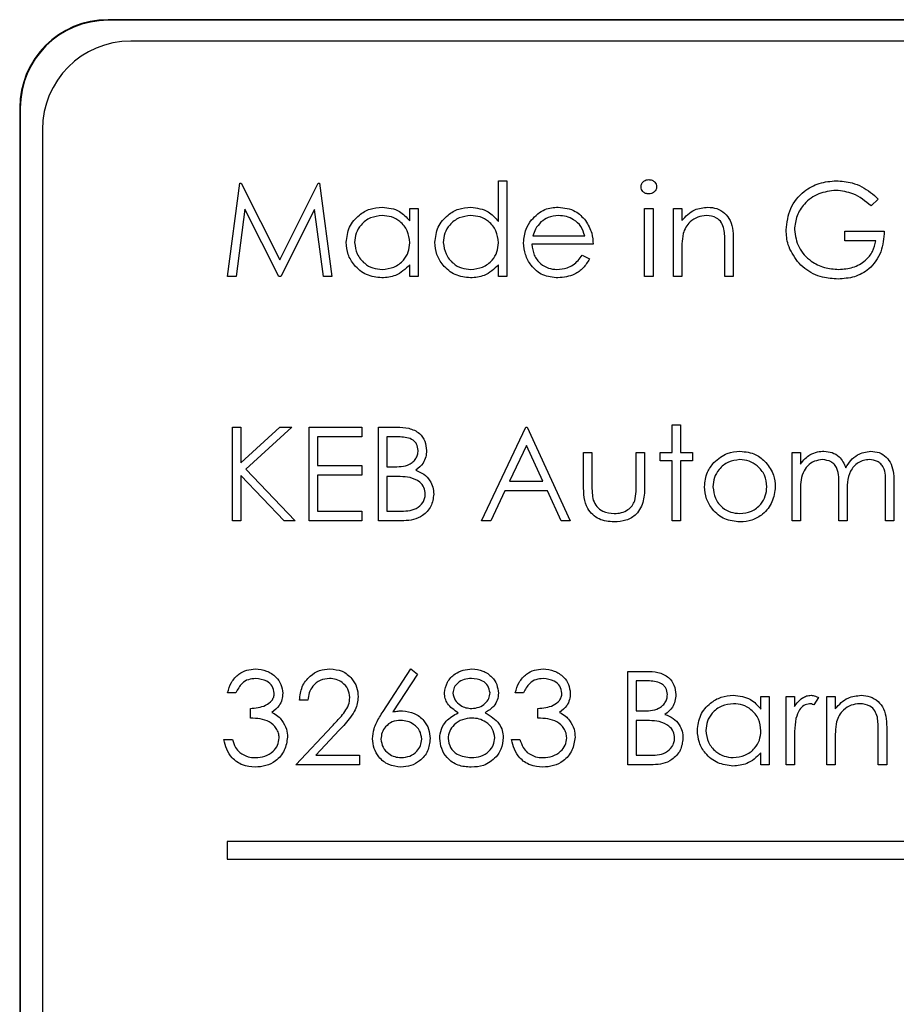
# Paper-space layout 'Blatt3' of a CAD drawing. Header units: millimetres. Extents: x 5 to 418, y 2 to 292.
# Tile 31 of 55: x 110.42 to 112.9, y 190.1 to 192.89. Entities that reach past the tile are written whole.
import ezdxf

# ---------------------------------------------------------------- set-up
doc = ezdxf.new("R2010")
doc.units = ezdxf.units.MM

psp = doc.layouts.new('Blatt3')

# ---------------------------------------------------------------- linework, layer by layer
at = {"color": 7, "linetype": 'Continuous', "lineweight": 25}
for p, q in [((123.2918, 192.8901), (110.6668, 192.8901)), ((123.2918, 192.8883), (110.6668, 192.8883)), ((123.231, 192.8293), (110.731, 192.8293)), ((110.4168, 192.6401), (110.4168, 182.5151)), ((110.4185, 192.6401), (110.4185, 182.5151)), ((110.481, 192.5793), (110.481, 182.5793)), ((111.0052, 192.1626), (111.0401, 192.4272)), ((111.0401, 192.4272), (111.0435, 192.4272)), ((111.0435, 192.4272), (111.1527, 192.2101)), ((111.1527, 192.2101), (111.2617, 192.4272)), ((111.2617, 192.4272), (111.2651, 192.4272)), ((111.2651, 192.4272), (111.3003, 192.1626)), ((111.7718, 192.3185), (111.7718, 192.434)), ((111.7718, 192.434), (111.7955, 192.434)), ((111.7955, 192.434), (111.7955, 192.1626)), ((112.8471, 192.382), (112.8267, 192.3627)), ((111.0544, 192.3534), (111.0291, 192.1626)), ((111.1502, 192.1626), (111.0544, 192.3534)), ((111.2511, 192.353), (111.1556, 192.1626)), ((111.2764, 192.1626), (111.2511, 192.353)), ((111.5208, 192.3202), (111.5208, 192.3559)), ((111.5208, 192.3559), (111.5445, 192.3559)), ((111.5445, 192.3559), (111.5445, 192.1626)), ((112.1856, 192.3559), (112.2094, 192.3559)), ((112.1856, 192.1626), (112.1856, 192.3559)), ((112.2094, 192.3559), (112.2094, 192.1626)), ((112.267, 192.3559), (112.2908, 192.3559)), ((112.267, 192.1626), (112.267, 192.3559)), ((112.2908, 192.3559), (112.2908, 192.3211)), ((112.7521, 192.2915), (112.864, 192.2915)), ((112.7521, 192.2643), (112.7521, 192.2915)), ((111.8693, 192.2779), (112.016, 192.2779)), ((112.4366, 192.2613), (112.4366, 192.1626)), ((112.8403, 192.2643), (112.7521, 192.2643)), ((112.0398, 192.2542), (111.8668, 192.2542)), ((112.2908, 192.2325), (112.2908, 192.1626)), ((112.4129, 192.1626), (112.4129, 192.2535)), ((112.0085, 192.2236), (112.0296, 192.2126)), ((111.5208, 192.1626), (111.5208, 192.196)), ((111.7718, 192.1626), (111.7718, 192.196)), ((111.0291, 192.1626), (111.0052, 192.1626)), ((111.1556, 192.1626), (111.1502, 192.1626)), ((111.3003, 192.1626), (111.2764, 192.1626)), ((111.5445, 192.1626), (111.5208, 192.1626)), ((111.7955, 192.1626), (111.7718, 192.1626)), ((112.2094, 192.1626), (112.1856, 192.1626)), ((112.2908, 192.1626), (112.267, 192.1626)), ((112.4366, 192.1626), (112.4129, 192.1626)), ((111.0187, 191.7362), (111.0425, 191.7362)), ((111.0187, 191.4716), (111.0187, 191.7362)), ((111.0425, 191.7362), (111.0425, 191.6354)), ((111.0425, 191.6354), (111.1528, 191.7362)), ((111.1867, 191.7362), (111.0566, 191.6175)), ((111.1528, 191.7362), (111.1867, 191.7362)), ((111.2358, 191.4716), (111.2358, 191.7362)), ((111.2358, 191.7362), (111.3851, 191.7362)), ((111.3851, 191.7362), (111.3851, 191.7091)), ((111.4326, 191.7362), (111.4842, 191.7362)), ((111.4326, 191.4716), (111.4326, 191.7362)), ((111.7243, 191.4716), (111.8498, 191.7362)), ((111.8498, 191.7362), (111.8532, 191.7362)), ((111.8532, 191.7362), (111.9753, 191.4716)), ((112.2636, 191.743), (112.2874, 191.743)), ((112.2636, 191.665), (112.2636, 191.743)), ((112.2874, 191.743), (112.2874, 191.665)), ((111.2596, 191.7091), (111.2596, 191.6277)), ((111.3851, 191.7091), (111.2596, 191.7091)), ((111.4563, 191.7091), (111.4563, 191.6243)), ((111.4885, 191.7091), (111.4563, 191.7091)), ((111.8512, 191.6846), (111.8033, 191.5836)), ((111.8979, 191.5836), (111.8512, 191.6846)), ((112.0126, 191.665), (112.0364, 191.665)), ((112.0126, 191.5726), (112.0126, 191.665)), ((112.0364, 191.665), (112.0364, 191.5753)), ((112.1619, 191.665), (112.1856, 191.665)), ((112.1619, 191.5753), (112.1619, 191.665)), ((112.1856, 191.665), (112.1856, 191.5708)), ((112.2297, 191.665), (112.2636, 191.665)), ((112.2297, 191.6412), (112.2297, 191.665)), ((112.2874, 191.665), (112.3213, 191.665)), ((112.3213, 191.665), (112.3213, 191.6412)), ((112.6029, 191.665), (112.6266, 191.665)), ((112.6029, 191.4716), (112.6029, 191.665)), ((112.6266, 191.665), (112.6266, 191.6314)), ((111.0566, 191.6175), (111.1968, 191.4716)), ((111.2596, 191.6277), (111.3851, 191.6277)), ((111.3851, 191.6277), (111.3851, 191.6005)), ((111.4563, 191.6243), (111.4723, 191.6243)), ((112.2636, 191.6412), (112.2297, 191.6412)), ((112.2636, 191.4716), (112.2636, 191.6412)), ((112.2874, 191.6412), (112.2874, 191.4716)), ((112.3213, 191.6412), (112.2874, 191.6412)), ((111.0425, 191.5993), (111.0425, 191.4716)), ((111.1652, 191.4716), (111.0425, 191.5993)), ((111.2596, 191.6005), (111.2596, 191.4988)), ((111.3851, 191.6005), (111.2596, 191.6005)), ((111.4563, 191.5971), (111.4563, 191.4988)), ((111.4721, 191.5971), (111.4563, 191.5971)), ((111.8033, 191.5836), (111.8979, 191.5836)), ((112.7351, 191.4716), (112.7351, 191.5699)), ((112.8674, 191.4716), (112.8674, 191.5765)), ((112.8912, 191.5763), (112.8912, 191.4716)), ((111.7904, 191.5564), (111.7502, 191.4716)), ((111.9104, 191.5564), (111.7904, 191.5564)), ((111.9495, 191.4716), (111.9104, 191.5564)), ((112.6266, 191.553), (112.6266, 191.4716)), ((112.7589, 191.5468), (112.7589, 191.4716)), ((111.2596, 191.4988), (111.3851, 191.4988)), ((111.3851, 191.4988), (111.3851, 191.4716)), ((111.4563, 191.4988), (111.4901, 191.4988)), ((111.0425, 191.4716), (111.0187, 191.4716)), ((111.1968, 191.4716), (111.1652, 191.4716)), ((111.3851, 191.4716), (111.2358, 191.4716)), ((111.5041, 191.4716), (111.4326, 191.4716)), ((111.7502, 191.4716), (111.7243, 191.4716)), ((111.9753, 191.4716), (111.9495, 191.4716)), ((112.2874, 191.4716), (112.2636, 191.4716)), ((112.6266, 191.4716), (112.6029, 191.4716)), ((112.7589, 191.4716), (112.7351, 191.4716)), ((112.8912, 191.4716), (112.8674, 191.4716)), ((111.4452, 190.9313), (111.5242, 191.052)), ((111.5425, 191.0376), (111.4725, 190.9307)), ((111.5242, 191.052), (111.5425, 191.0376)), ((112.1381, 191.0452), (112.1898, 191.0452)), ((112.1381, 190.7806), (112.1381, 191.0452)), ((112.1619, 191.0181), (112.1619, 190.9333)), ((112.1941, 191.0181), (112.1619, 191.0181)), ((111.0289, 190.9842), (111.0052, 190.9842)), ((111.843, 190.9842), (111.8193, 190.9842)), ((112.5147, 190.9382), (112.5147, 190.974)), ((112.5147, 190.974), (112.5384, 190.974)), ((112.5384, 190.974), (112.5384, 190.7806)), ((112.5859, 190.974), (112.6096, 190.974)), ((112.5859, 190.7806), (112.5859, 190.974)), ((112.6096, 190.974), (112.6096, 190.9455)), ((112.7012, 190.974), (112.725, 190.974)), ((112.7012, 190.7806), (112.7012, 190.974)), ((112.725, 190.974), (112.725, 190.9391)), ((111.2324, 190.9638), (111.2087, 190.9638)), ((112.6775, 190.9708), (112.6644, 190.9502)), ((111.0696, 190.9129), (111.0696, 190.9401)), ((111.8837, 190.9129), (111.8837, 190.9401)), ((112.1619, 190.9333), (112.1778, 190.9333)), ((111.1985, 190.7806), (111.3011, 190.8901)), ((112.1619, 190.9061), (112.1619, 190.8078)), ((112.1776, 190.9061), (112.1619, 190.9061)), ((111.3214, 190.8784), (111.2552, 190.8078)), ((112.8471, 190.7806), (112.8471, 190.8716)), ((112.8708, 190.8794), (112.8708, 190.7806)), ((110.995, 190.8519), (111.0187, 190.8519)), ((111.8091, 190.8519), (111.8328, 190.8519)), ((112.6096, 190.8456), (112.6096, 190.7806)), ((112.725, 190.8506), (112.725, 190.7806)), ((111.2552, 190.8078), (111.3783, 190.8078)), ((111.3783, 190.8078), (111.3783, 190.7806)), ((112.1619, 190.8078), (112.1957, 190.8078)), ((112.5147, 190.7806), (112.5147, 190.8141)), ((111.3783, 190.7806), (111.1985, 190.7806)), ((112.2097, 190.7806), (112.1381, 190.7806)), ((112.5384, 190.7806), (112.5147, 190.7806)), ((112.6096, 190.7806), (112.5859, 190.7806)), ((112.725, 190.7806), (112.7012, 190.7806)), ((112.8708, 190.7806), (112.8471, 190.7806)), ((111.0044, 190.5635), (111.0044, 190.5135)), ((116.5044, 190.5635), (111.0044, 190.5635)), ((111.0044, 190.5135), (116.5044, 190.5135))]:
    psp.add_line(p, q, dxfattribs=at)
at = {"color": 7, "linetype": 'Continuous', "lineweight": 18}
for p, q in [((110.6668, 192.8883), (110.6668, 192.8901)), ((110.4185, 192.6401), (110.4168, 192.6401))]:
    psp.add_line(p, q, dxfattribs=at)
at = {"color": 7, "linetype": 'Continuous', "lineweight": 25}
for centre, radius in [((110.6668, 192.6401), 0.25), ((110.6668, 192.6401), 0.2483), ((110.731, 192.5793), 0.25)]:
    psp.add_arc(centre, radius, 90, 180, dxfattribs=at)
for points, knots in [([(112.1754, 192.4169), (112.1759, 192.42), (112.1767, 192.4263), (112.183, 192.4328), (112.19, 192.4368), (112.1949, 192.4372), (112.1974, 192.4373)], [0, 0, 0, 0, 0.279289, 0.558897, 0.779452, 1, 1, 1, 1]), ([(112.1974, 192.4373), (112.2005, 192.437), (112.2068, 192.4364), (112.2141, 192.431), (112.2188, 192.4243), (112.2193, 192.4194), (112.2195, 192.4169)], [0, 0, 0, 0, 0.279869, 0.559866, 0.779911, 1, 1, 1, 1]), ([(112.5859, 192.295), (112.5885, 192.3157), (112.5937, 192.3572), (112.6318, 192.4037), (112.6792, 192.43), (112.7119, 192.4326), (112.7282, 192.434)], [0, 0, 0, 0, 0.27959, 0.559072, 0.779411, 1, 1, 1, 1]), ([(112.7282, 192.434), (112.7433, 192.4328), (112.7683, 192.431), (112.8006, 192.4177), (112.8255, 192.402), (112.8399, 192.3887), (112.8471, 192.382)], [0, 0, 0, 0, 0.339527, 0.559586, 0.779731, 1, 1, 1, 1]), ([(112.1974, 192.3966), (112.1943, 192.397), (112.1881, 192.3976), (112.1809, 192.4029), (112.1763, 192.4096), (112.1757, 192.4144), (112.1754, 192.4169)], [0, 0, 0, 0, 0.279784, 0.559698, 0.779921, 1, 1, 1, 1]), ([(112.2195, 192.4169), (112.2191, 192.4138), (112.2182, 192.4075), (112.2118, 192.4011), (112.2048, 192.3972), (112.1998, 192.3968), (112.1974, 192.3966)], [0, 0, 0, 0, 0.27916, 0.558862, 0.779356, 1, 1, 1, 1]), ([(112.7274, 192.4068), (112.7107, 192.4048), (112.6772, 192.4007), (112.6381, 192.3725), (112.6141, 192.3355), (112.6111, 192.3092), (112.6096, 192.296)], [0, 0, 0, 0, 0.279847, 0.559555, 0.779847, 1, 1, 1, 1]), ([(112.8267, 192.3627), (112.8104, 192.3762), (112.7812, 192.4002), (112.7438, 192.4048), (112.7274, 192.4068)], [0, 0, 0, 0, 0.55984, 1, 1, 1, 1]), ([(111.341, 192.2598), (111.3428, 192.2746), (111.3465, 192.3043), (111.3745, 192.3365), (111.4076, 192.3563), (111.4309, 192.3583), (111.4425, 192.3593)], [0, 0, 0, 0, 0.279413, 0.559191, 0.779548, 1, 1, 1, 1]), ([(111.4425, 192.3593), (111.46, 192.3574), (111.4912, 192.3538), (111.5117, 192.3305), (111.5208, 192.3202)], [0, 0, 0, 0, 0.559062, 1, 1, 1, 1]), ([(111.592, 192.2598), (111.5938, 192.2746), (111.5975, 192.3043), (111.6255, 192.3365), (111.6586, 192.3563), (111.6819, 192.3583), (111.6936, 192.3593)], [0, 0, 0, 0, 0.279413, 0.559191, 0.779548, 1, 1, 1, 1]), ([(111.6936, 192.3593), (111.711, 192.3569), (111.7423, 192.3527), (111.7628, 192.329), (111.7718, 192.3185)], [0, 0, 0, 0, 0.5584261, 1, 1, 1, 1]), ([(111.8653, 192.3233), (111.8772, 192.335), (111.8984, 192.3559), (111.9279, 192.3583), (111.9409, 192.3593)], [0, 0, 0, 0, 0.558577, 1, 1, 1, 1]), ([(111.9409, 192.3593), (111.9581, 192.3573), (111.9888, 192.3538), (112.0096, 192.3312), (112.0187, 192.3213)], [0, 0, 0, 0, 0.558919, 1, 1, 1, 1]), ([(112.2908, 192.3211), (112.3021, 192.3332), (112.3222, 192.355), (112.3515, 192.358), (112.3643, 192.3593)], [0, 0, 0, 0, 0.559141, 1, 1, 1, 1]), ([(112.3643, 192.3593), (112.373, 192.3586), (112.3904, 192.3571), (112.4131, 192.3431), (112.4362, 192.3122), (112.4365, 192.2823), (112.4366, 192.2613)], [0, 0, 0, 0, 0.187021, 0.37389, 0.56061, 1, 1, 1, 1]), ([(111.4429, 192.3356), (111.4315, 192.3343), (111.4089, 192.3316), (111.3831, 192.3115), (111.3676, 192.2862), (111.3657, 192.2684), (111.3647, 192.2595)], [0, 0, 0, 0, 0.279767, 0.559291, 0.779719, 1, 1, 1, 1]), ([(111.5208, 192.2588), (111.5195, 192.2703), (111.517, 192.2932), (111.4956, 192.3185), (111.4698, 192.3334), (111.4519, 192.3349), (111.4429, 192.3356)], [0, 0, 0, 0, 0.27966, 0.55921, 0.779487, 1, 1, 1, 1]), ([(111.6939, 192.3356), (111.6825, 192.3343), (111.6599, 192.3316), (111.6341, 192.3115), (111.6186, 192.2862), (111.6167, 192.2684), (111.6158, 192.2595)], [0, 0, 0, 0, 0.2797672, 0.5592905, 0.7797189, 1, 1, 1, 1]), ([(111.7718, 192.2588), (111.7705, 192.2703), (111.768, 192.2932), (111.7466, 192.3185), (111.7209, 192.3334), (111.7029, 192.3349), (111.6939, 192.3356)], [0, 0, 0, 0, 0.2796602, 0.5592103, 0.7794872, 1, 1, 1, 1]), ([(111.843, 192.2587), (111.8442, 192.2719), (111.8463, 192.2953), (111.8595, 192.3147), (111.8653, 192.3233)], [0, 0, 0, 0, 0.559427, 1, 1, 1, 1]), ([(111.8923, 192.3175), (111.8865, 192.3109), (111.8762, 192.2992), (111.8714, 192.2844), (111.8693, 192.2779)], [0, 0, 0, 0, 0.5587953, 1, 1, 1, 1]), ([(111.9421, 192.3356), (111.9318, 192.3347), (111.9135, 192.3331), (111.8988, 192.3222), (111.8923, 192.3175)], [0, 0, 0, 0, 0.559458, 1, 1, 1, 1]), ([(112.016, 192.2779), (112.0131, 192.2871), (112.0073, 192.3054), (111.987, 192.3238), (111.9645, 192.3338), (111.9496, 192.335), (111.9421, 192.3356)], [0, 0, 0, 0, 0.280138, 0.559194, 0.779598, 1, 1, 1, 1]), ([(112.0187, 192.3213), (112.0256, 192.3096), (112.0379, 192.2888), (112.0392, 192.2648), (112.0398, 192.2542)], [0, 0, 0, 0, 0.558897, 1, 1, 1, 1]), ([(112.3602, 192.3356), (112.3518, 192.3347), (112.3351, 192.333), (112.3154, 192.3194), (112.3011, 192.303), (112.2967, 192.2906), (112.2944, 192.2844)], [0, 0, 0, 0, 0.279553, 0.559373, 0.779703, 1, 1, 1, 1]), ([(112.4101, 192.2975), (112.4082, 192.3037), (112.4044, 192.316), (112.3872, 192.3329), (112.3704, 192.3346), (112.3602, 192.3356)], [0, 0, 0, 0, 0.281192, 0.561331, 1, 1, 1, 1]), ([(112.2944, 192.2844), (112.2931, 192.2747), (112.2907, 192.2575), (112.2908, 192.2401), (112.2908, 192.2325)], [0, 0, 0, 0, 0.559658, 1, 1, 1, 1]), ([(112.4129, 192.2535), (112.4129, 192.2618), (112.413, 192.2765), (112.411, 192.2911), (112.4101, 192.2975)], [0, 0, 0, 0, 0.560255, 1, 1, 1, 1]), ([(112.6183, 192.2058), (112.6079, 192.221), (112.5892, 192.248), (112.5869, 192.2806), (112.5859, 192.295)], [0, 0, 0, 0, 0.559317, 1, 1, 1, 1]), ([(112.6096, 192.296), (112.6123, 192.2786), (112.6178, 192.2435), (112.6529, 192.2066), (112.6937, 192.1862), (112.7212, 192.184), (112.735, 192.1829)], [0, 0, 0, 0, 0.279061, 0.558584, 0.779236, 1, 1, 1, 1]), ([(112.864, 192.2915), (112.8624, 192.2715), (112.8592, 192.2316), (112.8257, 192.1845), (112.78, 192.159), (112.7486, 192.1569), (112.733, 192.1558)], [0, 0, 0, 0, 0.280351, 0.559367, 0.779371, 1, 1, 1, 1]), ([(111.4418, 192.1592), (111.4269, 192.1609), (111.3972, 192.1644), (111.3643, 192.1918), (111.344, 192.2247), (111.342, 192.2481), (111.341, 192.2598)], [0, 0, 0, 0, 0.279573, 0.559333, 0.779589, 1, 1, 1, 1]), ([(111.3647, 192.2595), (111.3663, 192.2482), (111.3695, 192.2256), (111.3904, 192.2004), (111.4159, 192.1855), (111.4338, 192.1838), (111.4427, 192.1829)], [0, 0, 0, 0, 0.279429, 0.559146, 0.77957, 1, 1, 1, 1]), ([(111.4427, 192.1829), (111.454, 192.1843), (111.4766, 192.187), (111.5031, 192.2064), (111.5184, 192.232), (111.52, 192.2499), (111.5208, 192.2588)], [0, 0, 0, 0, 0.279822, 0.559387, 0.779603, 1, 1, 1, 1]), ([(111.6928, 192.1592), (111.678, 192.1609), (111.6482, 192.1644), (111.6153, 192.1918), (111.595, 192.2247), (111.593, 192.2481), (111.592, 192.2598)], [0, 0, 0, 0, 0.279573, 0.559333, 0.779589, 1, 1, 1, 1]), ([(111.6158, 192.2595), (111.6174, 192.2482), (111.6206, 192.2256), (111.6414, 192.2004), (111.667, 192.1855), (111.6848, 192.1838), (111.6937, 192.1829)], [0, 0, 0, 0, 0.279429, 0.559146, 0.77957, 1, 1, 1, 1]), ([(111.6937, 192.1829), (111.705, 192.1843), (111.7277, 192.187), (111.7541, 192.2064), (111.7695, 192.232), (111.771, 192.2499), (111.7718, 192.2588)], [0, 0, 0, 0, 0.279822, 0.559387, 0.779603, 1, 1, 1, 1]), ([(111.9403, 192.1592), (111.9256, 192.1605), (111.8962, 192.1632), (111.8646, 192.1914), (111.8462, 192.2244), (111.8441, 192.2473), (111.843, 192.2587)], [0, 0, 0, 0, 0.2798853, 0.5588589, 0.779462, 1, 1, 1, 1]), ([(112.735, 192.1829), (112.7487, 192.184), (112.776, 192.1861), (112.8095, 192.2057), (112.8327, 192.2329), (112.8378, 192.2539), (112.8403, 192.2643)], [0, 0, 0, 0, 0.2802537, 0.5599124, 0.7799408, 1, 1, 1, 1]), ([(111.8668, 192.2542), (111.868, 192.2437), (111.8704, 192.2228), (111.8891, 192.1991), (111.9126, 192.185), (111.9291, 192.1836), (111.9373, 192.1829)], [0, 0, 0, 0, 0.2799631, 0.5593589, 0.7795256, 1, 1, 1, 1]), ([(111.9373, 192.1829), (111.9471, 192.1839), (111.9631, 192.1854), (111.9836, 192.1952), (111.9977, 192.2081), (112.0049, 192.2184), (112.0085, 192.2236)], [0, 0, 0, 0, 0.339465, 0.559626, 0.779498, 1, 1, 1, 1]), ([(112.0296, 192.2126), (112.0242, 192.2038), (112.0134, 192.1863), (111.983, 192.1639), (111.9565, 192.161), (111.9403, 192.1592)], [0, 0, 0, 0, 0.280919, 0.561407, 1, 1, 1, 1]), ([(112.733, 192.1558), (112.7183, 192.1567), (112.694, 192.1581), (112.6623, 192.17), (112.6379, 192.185), (112.6248, 192.1989), (112.6183, 192.2058)], [0, 0, 0, 0, 0.339789, 0.559872, 0.779908, 1, 1, 1, 1]), ([(111.5208, 192.196), (111.5082, 192.1841), (111.4858, 192.1628), (111.4553, 192.1603), (111.4418, 192.1592)], [0, 0, 0, 0, 0.558763, 1, 1, 1, 1]), ([(111.7718, 192.196), (111.7593, 192.1841), (111.7368, 192.1628), (111.7063, 192.1603), (111.6928, 192.1592)], [0, 0, 0, 0, 0.558763, 1, 1, 1, 1]), ([(111.4842, 191.7362), (111.4955, 191.736), (111.5181, 191.7355), (111.5479, 191.722), (111.5653, 191.6973), (111.5673, 191.6795), (111.5683, 191.6706)], [0, 0, 0, 0, 0.281317, 0.559922, 0.779935, 1, 1, 1, 1]), ([(111.5445, 191.6702), (111.5437, 191.6767), (111.5426, 191.6865), (111.5342, 191.6966), (111.5184, 191.7079), (111.5018, 191.7085), (111.4885, 191.7091)], [0, 0, 0, 0, 0.249284, 0.374925, 0.500645, 1, 1, 1, 1]), ([(111.4723, 191.6243), (111.4889, 191.6243), (111.5097, 191.6244), (111.5302, 191.6378), (111.5381, 191.647), (111.5435, 191.658), (111.5442, 191.6661), (111.5445, 191.6702)], [0, 0, 0, 0, 0.498607, 0.624009, 0.749401, 0.874736, 1, 1, 1, 1]), ([(111.5683, 191.6706), (111.5678, 191.6644), (111.5669, 191.6519), (111.5582, 191.6307), (111.5454, 191.6205), (111.5377, 191.6143)], [0, 0, 0, 0, 0.280867, 0.561527, 1, 1, 1, 1]), ([(112.4553, 191.6446), (112.444, 191.6432), (112.4214, 191.6405), (112.3966, 191.6194), (112.3813, 191.5943), (112.3797, 191.5765), (112.379, 191.5676)], [0, 0, 0, 0, 0.279484, 0.559256, 0.779547, 1, 1, 1, 1]), ([(112.3817, 191.6363), (112.3937, 191.6467), (112.4151, 191.6652), (112.4431, 191.6674), (112.4554, 191.6684)], [0, 0, 0, 0, 0.55888, 1, 1, 1, 1]), ([(112.5316, 191.5676), (112.5303, 191.5789), (112.5277, 191.6015), (112.5068, 191.6264), (112.4819, 191.6422), (112.4642, 191.6438), (112.4553, 191.6446)], [0, 0, 0, 0, 0.279586, 0.559398, 0.779653, 1, 1, 1, 1]), ([(112.4554, 191.6684), (112.4711, 191.6667), (112.4992, 191.6638), (112.5198, 191.6448), (112.5289, 191.6365)], [0, 0, 0, 0, 0.559182, 1, 1, 1, 1]), ([(112.6266, 191.6314), (112.6309, 191.6372), (112.6385, 191.6475), (112.6489, 191.6552), (112.6534, 191.6585)], [0, 0, 0, 0, 0.560148, 1, 1, 1, 1]), ([(112.6891, 191.6446), (112.6813, 191.6436), (112.6657, 191.6417), (112.6461, 191.6276), (112.627, 191.5987), (112.6268, 191.5718), (112.6266, 191.553)], [0, 0, 0, 0, 0.186544, 0.37335, 0.56013, 1, 1, 1, 1]), ([(112.6534, 191.6585), (112.6606, 191.6617), (112.6733, 191.6673), (112.6872, 191.668), (112.6933, 191.6684)], [0, 0, 0, 0, 0.559743, 1, 1, 1, 1]), ([(112.7351, 191.5699), (112.7359, 191.5873), (112.7368, 191.609), (112.7235, 191.6308), (112.7103, 191.6418), (112.6976, 191.6435), (112.6891, 191.6446)], [0, 0, 0, 0, 0.500537, 0.625897, 0.751368, 1, 1, 1, 1]), ([(112.6933, 191.6684), (112.701, 191.6676), (112.7164, 191.666), (112.7417, 191.6518), (112.7498, 191.6331), (112.7548, 191.6217)], [0, 0, 0, 0, 0.280809, 0.561507, 1, 1, 1, 1]), ([(112.7548, 191.6217), (112.7592, 191.6287), (112.768, 191.6429), (112.7912, 191.6628), (112.8127, 191.6662), (112.8257, 191.6684)], [0, 0, 0, 0, 0.281263, 0.562094, 1, 1, 1, 1]), ([(112.8216, 191.6446), (112.8161, 191.6442), (112.8051, 191.6433), (112.79, 191.6361), (112.7772, 191.6256), (112.7585, 191.5979), (112.7587, 191.5695), (112.7589, 191.5468)], [0, 0, 0, 0, 0.125317, 0.250662, 0.376086, 0.501515, 1, 1, 1, 1]), ([(112.8674, 191.5765), (112.868, 191.5929), (112.8687, 191.6135), (112.8544, 191.6329), (112.8415, 191.6424), (112.8295, 191.6437), (112.8216, 191.6446)], [0, 0, 0, 0, 0.499445, 0.624933, 0.750561, 1, 1, 1, 1]), ([(112.8257, 191.6684), (112.8337, 191.6676), (112.8498, 191.6662), (112.8707, 191.6527), (112.8906, 191.6232), (112.8909, 191.5957), (112.8912, 191.5763)], [0, 0, 0, 0, 0.186885, 0.373579, 0.560268, 1, 1, 1, 1]), ([(111.5377, 191.6143), (111.5456, 191.6111), (111.5614, 191.6047), (111.5781, 191.587), (111.5872, 191.5668), (111.5881, 191.5534), (111.5886, 191.5467)], [0, 0, 0, 0, 0.280382, 0.559606, 0.779765, 1, 1, 1, 1]), ([(112.3552, 191.5678), (112.3566, 191.582), (112.3591, 191.6075), (112.3748, 191.6275), (112.3817, 191.6363)], [0, 0, 0, 0, 0.559285, 1, 1, 1, 1]), ([(112.5289, 191.6365), (112.5374, 191.625), (112.5527, 191.6044), (112.5545, 191.579), (112.5554, 191.5678)], [0, 0, 0, 0, 0.559216, 1, 1, 1, 1]), ([(111.5216, 191.594), (111.5124, 191.5951), (111.4959, 191.5972), (111.4794, 191.5971), (111.4721, 191.5971)], [0, 0, 0, 0, 0.559734, 1, 1, 1, 1]), ([(111.5649, 191.5467), (111.5641, 191.5532), (111.5625, 191.5662), (111.5472, 191.5851), (111.5313, 191.5906), (111.5216, 191.594)], [0, 0, 0, 0, 0.279944, 0.560429, 1, 1, 1, 1]), ([(112.0993, 191.4682), (112.0846, 191.4694), (112.0552, 191.4717), (112.0141, 191.5104), (112.0132, 191.549), (112.0126, 191.5726)], [0, 0, 0, 0, 0.28097, 0.559785, 1, 1, 1, 1]), ([(112.0364, 191.5753), (112.0363, 191.5668), (112.0363, 191.5516), (112.039, 191.5366), (112.0401, 191.5301)], [0, 0, 0, 0, 0.560377, 1, 1, 1, 1]), ([(112.1856, 191.5708), (112.1854, 191.5564), (112.185, 191.5277), (112.1664, 191.4899), (112.1333, 191.4704), (112.1106, 191.4689), (112.0993, 191.4682)], [0, 0, 0, 0, 0.281501, 0.559646, 0.779298, 1, 1, 1, 1]), ([(112.158, 191.5282), (112.1594, 191.5369), (112.162, 191.5525), (112.1619, 191.5683), (112.1619, 191.5753)], [0, 0, 0, 0, 0.559371, 1, 1, 1, 1]), ([(112.4554, 191.4682), (112.4406, 191.4697), (112.411, 191.4727), (112.3784, 191.5002), (112.3584, 191.533), (112.3563, 191.5562), (112.3552, 191.5678)], [0, 0, 0, 0, 0.279776, 0.559179, 0.779592, 1, 1, 1, 1]), ([(112.379, 191.5676), (112.3804, 191.5564), (112.3832, 191.5341), (112.4034, 191.5087), (112.4289, 191.4943), (112.4465, 191.4928), (112.4553, 191.492)], [0, 0, 0, 0, 0.279618, 0.559167, 0.779512, 1, 1, 1, 1]), ([(112.4553, 191.492), (112.4665, 191.4932), (112.4889, 191.4958), (112.5143, 191.516), (112.529, 191.5412), (112.5308, 191.5588), (112.5316, 191.5676)], [0, 0, 0, 0, 0.279745, 0.559113, 0.779606, 1, 1, 1, 1]), ([(112.5554, 191.5678), (112.5535, 191.5531), (112.5499, 191.5236), (112.5233, 191.4906), (112.4902, 191.4709), (112.467, 191.4691), (112.4554, 191.4682)], [0, 0, 0, 0, 0.279521, 0.559381, 0.779507, 1, 1, 1, 1]), ([(111.4901, 191.4988), (111.5074, 191.4988), (111.5334, 191.4988), (111.5562, 191.5191), (111.5638, 191.5342), (111.5645, 191.5425), (111.5649, 191.5467)], [0, 0, 0, 0, 0.49936, 0.748736, 0.874399, 1, 1, 1, 1]), ([(111.5886, 191.5467), (111.587, 191.5349), (111.5839, 191.5111), (111.5601, 191.486), (111.5321, 191.4732), (111.5135, 191.4721), (111.5041, 191.4716)], [0, 0, 0, 0, 0.279141, 0.558654, 0.779059, 1, 1, 1, 1]), ([(112.0401, 191.5301), (112.0431, 191.5236), (112.0489, 191.5106), (112.0702, 191.4952), (112.0884, 191.4932), (112.0995, 191.492)], [0, 0, 0, 0, 0.280117, 0.560544, 1, 1, 1, 1]), ([(112.0995, 191.492), (112.1064, 191.4924), (112.1201, 191.4932), (112.1377, 191.5015), (112.1511, 191.5134), (112.1557, 191.5233), (112.158, 191.5282)], [0, 0, 0, 0, 0.28027, 0.560007, 0.780074, 1, 1, 1, 1]), ([(111.0052, 190.9842), (111.0082, 190.9943), (111.0143, 191.0147), (111.0345, 191.0372), (111.059, 191.0501), (111.0756, 191.0514), (111.0839, 191.052)], [0, 0, 0, 0, 0.2802877, 0.5596797, 0.7797465, 1, 1, 1, 1]), ([(111.0839, 191.052), (111.0946, 191.0509), (111.1161, 191.0486), (111.1417, 191.0316), (111.158, 191.0085), (111.1601, 190.9917), (111.1612, 190.9833)], [0, 0, 0, 0, 0.280085, 0.559868, 0.780099, 1, 1, 1, 1]), ([(111.2087, 190.9638), (111.2102, 190.9767), (111.2133, 191.0024), (111.2359, 191.0318), (111.2646, 191.0494), (111.2849, 191.0511), (111.295, 191.052)], [0, 0, 0, 0, 0.280029, 0.559515, 0.779668, 1, 1, 1, 1]), ([(111.295, 191.052), (111.3068, 191.0509), (111.3304, 191.0487), (111.3566, 191.0272), (111.3724, 191.001), (111.3741, 190.9826), (111.3749, 190.9734)], [0, 0, 0, 0, 0.27989, 0.559224, 0.779582, 1, 1, 1, 1]), ([(111.6191, 190.9841), (111.621, 190.9947), (111.6248, 191.0159), (111.6466, 191.0379), (111.6715, 191.05), (111.6883, 191.0513), (111.6967, 191.052)], [0, 0, 0, 0, 0.278806, 0.558457, 0.77916, 1, 1, 1, 1]), ([(111.6967, 191.052), (111.7072, 191.0509), (111.7283, 191.0485), (111.7531, 191.0311), (111.7687, 191.0082), (111.7708, 190.9916), (111.7718, 190.9834)], [0, 0, 0, 0, 0.279929, 0.559623, 0.779946, 1, 1, 1, 1]), ([(111.8193, 190.9842), (111.8223, 190.9943), (111.8284, 191.0147), (111.8486, 191.0372), (111.8731, 191.0501), (111.8897, 191.0514), (111.898, 191.052)], [0, 0, 0, 0, 0.280288, 0.55968, 0.779747, 1, 1, 1, 1]), ([(111.898, 191.052), (111.9088, 191.0509), (111.9302, 191.0486), (111.9558, 191.0316), (111.9721, 191.0085), (111.9742, 190.9917), (111.9753, 190.9833)], [0, 0, 0, 0, 0.280085, 0.5598683, 0.7800992, 1, 1, 1, 1]), ([(112.1898, 191.0452), (112.2011, 191.045), (112.2236, 191.0445), (112.2535, 191.031), (112.2708, 191.0063), (112.2728, 190.9885), (112.2738, 190.9797)], [0, 0, 0, 0, 0.281317, 0.559922, 0.779935, 1, 1, 1, 1]), ([(111.0843, 191.0249), (111.0774, 191.0243), (111.0636, 191.0232), (111.0418, 191.01), (111.0338, 190.994), (111.0289, 190.9842)], [0, 0, 0, 0, 0.280636, 0.560364, 1, 1, 1, 1]), ([(111.1375, 190.9834), (111.1361, 190.9903), (111.1334, 191.0042), (111.1132, 191.0213), (111.0952, 191.0235), (111.0843, 191.0249)], [0, 0, 0, 0, 0.278859, 0.560074, 1, 1, 1, 1]), ([(111.2938, 191.0249), (111.2847, 191.0239), (111.2667, 191.0221), (111.2463, 191.0056), (111.2353, 190.9849), (111.2334, 190.9708), (111.2324, 190.9638)], [0, 0, 0, 0, 0.279699, 0.558847, 0.779176, 1, 1, 1, 1]), ([(111.3512, 190.9712), (111.3501, 190.9794), (111.3478, 190.9958), (111.3317, 191.0131), (111.3131, 191.0234), (111.3002, 191.0244), (111.2938, 191.0249)], [0, 0, 0, 0, 0.2791258, 0.5589784, 0.77935, 1, 1, 1, 1]), ([(111.6954, 191.0249), (111.6884, 191.0244), (111.6745, 191.0235), (111.6575, 191.0137), (111.6451, 191.0001), (111.6436, 190.9892), (111.6429, 190.9837)], [0, 0, 0, 0, 0.280651, 0.560566, 0.78062, 1, 1, 1, 1]), ([(111.748, 190.9843), (111.7466, 190.9911), (111.7438, 191.0047), (111.7243, 191.0223), (111.7063, 191.0239), (111.6954, 191.0249)], [0, 0, 0, 0, 0.278971, 0.559919, 1, 1, 1, 1]), ([(111.8984, 191.0249), (111.8915, 191.0243), (111.8777, 191.0232), (111.8559, 191.01), (111.8479, 190.994), (111.843, 190.9842)], [0, 0, 0, 0, 0.280636, 0.560364, 1, 1, 1, 1]), ([(111.9516, 190.9834), (111.9502, 190.9903), (111.9475, 191.0042), (111.9273, 191.0213), (111.9093, 191.0235), (111.8984, 191.0249)], [0, 0, 0, 0, 0.278859, 0.560074, 1, 1, 1, 1]), ([(112.2501, 190.9792), (112.2493, 190.9857), (112.2481, 190.9955), (112.2398, 191.0056), (112.224, 191.0169), (112.2074, 191.0176), (112.1941, 191.0181)], [0, 0, 0, 0, 0.249284, 0.374925, 0.500645, 1, 1, 1, 1]), ([(111.0696, 190.9401), (111.0846, 190.9415), (111.107, 190.9435), (111.1289, 190.959), (111.1364, 190.9722), (111.1371, 190.9797), (111.1375, 190.9834)], [0, 0, 0, 0, 0.499418, 0.749016, 0.874544, 1, 1, 1, 1]), ([(111.1612, 190.9833), (111.1608, 190.9772), (111.1599, 190.9649), (111.1504, 190.9446), (111.1379, 190.9348), (111.1303, 190.9288)], [0, 0, 0, 0, 0.280508, 0.560792, 1, 1, 1, 1]), ([(111.3749, 190.9734), (111.3733, 190.9606), (111.3707, 190.9396), (111.3537, 190.9155), (111.3382, 190.8965), (111.327, 190.8844), (111.3214, 190.8784)], [0, 0, 0, 0, 0.33837, 0.558748, 0.779361, 1, 1, 1, 1]), ([(111.6578, 190.928), (111.6464, 190.9356), (111.6306, 190.9461), (111.6205, 190.9684), (111.6196, 190.9789), (111.6191, 190.9841)], [0, 0, 0, 0, 0.557752, 0.778932, 1, 1, 1, 1]), ([(111.6429, 190.9837), (111.6444, 190.9767), (111.6473, 190.9626), (111.6631, 190.9493), (111.6795, 190.9413), (111.6907, 190.9405), (111.6963, 190.9401)], [0, 0, 0, 0, 0.277721, 0.558224, 0.779072, 1, 1, 1, 1]), ([(111.6963, 190.9401), (111.7033, 190.9408), (111.7174, 190.9423), (111.7343, 190.953), (111.7455, 190.9678), (111.7472, 190.9788), (111.748, 190.9843)], [0, 0, 0, 0, 0.280237, 0.560145, 0.780435, 1, 1, 1, 1]), ([(111.7718, 190.9834), (111.7712, 190.9768), (111.77, 190.9636), (111.7575, 190.9427), (111.743, 190.9336), (111.7342, 190.928)], [0, 0, 0, 0, 0.280159, 0.560243, 1, 1, 1, 1]), ([(111.8837, 190.9401), (111.8987, 190.9415), (111.9211, 190.9435), (111.943, 190.959), (111.9505, 190.9722), (111.9512, 190.9797), (111.9516, 190.9834)], [0, 0, 0, 0, 0.499418, 0.749016, 0.874544, 1, 1, 1, 1]), ([(111.9753, 190.9833), (111.9749, 190.9772), (111.974, 190.9649), (111.9645, 190.9446), (111.952, 190.9348), (111.9444, 190.9288)], [0, 0, 0, 0, 0.280508, 0.560792, 1, 1, 1, 1]), ([(112.1778, 190.9333), (112.1944, 190.9333), (112.2152, 190.9334), (112.2357, 190.9468), (112.2437, 190.956), (112.2491, 190.9671), (112.2498, 190.9751), (112.2501, 190.9792)], [0, 0, 0, 0, 0.4986071, 0.6240085, 0.7494012, 0.8747358, 1, 1, 1, 1]), ([(112.2738, 190.9797), (112.2734, 190.9734), (112.2725, 190.9609), (112.2637, 190.9397), (112.251, 190.9296), (112.2432, 190.9234)], [0, 0, 0, 0, 0.280867, 0.561527, 1, 1, 1, 1]), ([(112.3349, 190.8778), (112.3367, 190.8927), (112.3404, 190.9223), (112.3684, 190.9546), (112.4015, 190.9744), (112.4248, 190.9764), (112.4364, 190.9774)], [0, 0, 0, 0, 0.279413, 0.559191, 0.779548, 1, 1, 1, 1]), ([(112.4364, 190.9774), (112.4539, 190.9754), (112.4851, 190.9719), (112.5056, 190.9485), (112.5147, 190.9382)], [0, 0, 0, 0, 0.559062, 1, 1, 1, 1]), ([(112.6096, 190.9455), (112.6163, 190.9546), (112.6255, 190.9673), (112.6437, 190.9762), (112.6524, 190.977), (112.6568, 190.9774)], [0, 0, 0, 0, 0.558788, 0.779481, 1, 1, 1, 1]), ([(112.6568, 190.9774), (112.6609, 190.9769), (112.6683, 190.976), (112.6747, 190.9724), (112.6775, 190.9708)], [0, 0, 0, 0, 0.5592431, 1, 1, 1, 1]), ([(112.725, 190.9391), (112.7363, 190.9513), (112.7564, 190.973), (112.7857, 190.976), (112.7985, 190.9774)], [0, 0, 0, 0, 0.559141, 1, 1, 1, 1]), ([(112.7985, 190.9774), (112.8072, 190.9766), (112.8245, 190.9751), (112.8473, 190.9612), (112.8704, 190.9303), (112.8706, 190.9004), (112.8708, 190.8794)], [0, 0, 0, 0, 0.187021, 0.37389, 0.56061, 1, 1, 1, 1]), ([(111.3011, 190.8901), (111.3088, 190.8982), (111.3213, 190.9115), (111.3375, 190.9309), (111.349, 190.9496), (111.3505, 190.964), (111.3512, 190.9712)], [0, 0, 0, 0, 0.340542, 0.56085, 0.780599, 1, 1, 1, 1]), ([(112.4367, 190.9536), (112.4254, 190.9523), (112.4027, 190.9497), (112.377, 190.9295), (112.3615, 190.9043), (112.3596, 190.8865), (112.3586, 190.8776)], [0, 0, 0, 0, 0.2797672, 0.5592905, 0.7797189, 1, 1, 1, 1]), ([(112.5147, 190.8769), (112.5134, 190.8884), (112.5109, 190.9113), (112.4895, 190.9365), (112.4637, 190.9515), (112.4457, 190.9529), (112.4367, 190.9536)], [0, 0, 0, 0, 0.2796602, 0.5592103, 0.7794872, 1, 1, 1, 1]), ([(112.6523, 190.9536), (112.6467, 190.9524), (112.6355, 190.95), (112.6211, 190.9344), (112.6166, 190.9205), (112.6139, 190.912)], [0, 0, 0, 0, 0.278336, 0.558768, 1, 1, 1, 1]), ([(112.6644, 190.9502), (112.6623, 190.9512), (112.6584, 190.953), (112.6542, 190.9534), (112.6523, 190.9536)], [0, 0, 0, 0, 0.560396, 1, 1, 1, 1]), ([(112.7944, 190.9536), (112.786, 190.9528), (112.7692, 190.951), (112.7496, 190.9374), (112.7353, 190.9211), (112.7308, 190.9087), (112.7286, 190.9024)], [0, 0, 0, 0, 0.279553, 0.559373, 0.779703, 1, 1, 1, 1]), ([(112.8443, 190.9156), (112.8424, 190.9217), (112.8386, 190.934), (112.8214, 190.9509), (112.8046, 190.9526), (112.7944, 190.9536)], [0, 0, 0, 0, 0.281192, 0.561331, 1, 1, 1, 1]), ([(111.1303, 190.9288), (111.1365, 190.9256), (111.1475, 190.9199), (111.1555, 190.9104), (111.159, 190.9063)], [0, 0, 0, 0, 0.559795, 1, 1, 1, 1]), ([(111.4156, 190.8544), (111.4166, 190.8639), (111.4181, 190.8795), (111.4265, 190.8996), (111.4352, 190.9158), (111.4419, 190.9261), (111.4452, 190.9313)], [0, 0, 0, 0, 0.339374, 0.559486, 0.779731, 1, 1, 1, 1]), ([(111.4725, 190.9307), (111.4776, 190.9315), (111.4867, 190.933), (111.4959, 190.9332), (111.4999, 190.9333)], [0, 0, 0, 0, 0.55991, 1, 1, 1, 1]), ([(111.4999, 190.9333), (111.5115, 190.932), (111.5347, 190.9293), (111.5605, 190.9081), (111.5761, 190.8822), (111.5777, 190.864), (111.5784, 190.8549)], [0, 0, 0, 0, 0.279638, 0.559326, 0.779527, 1, 1, 1, 1]), ([(111.6056, 190.8555), (111.6064, 190.8644), (111.6082, 190.882), (111.626, 190.9095), (111.6457, 190.921), (111.6578, 190.928)], [0, 0, 0, 0, 0.279987, 0.559901, 1, 1, 1, 1]), ([(111.7342, 190.928), (111.7492, 190.919), (111.7701, 190.9063), (111.7838, 190.878), (111.7848, 190.8645), (111.7854, 190.8577)], [0, 0, 0, 0, 0.558271, 0.779089, 1, 1, 1, 1]), ([(111.9444, 190.9288), (111.9506, 190.9256), (111.9616, 190.9199), (111.9696, 190.9104), (111.9731, 190.9063)], [0, 0, 0, 0, 0.559795, 1, 1, 1, 1]), ([(112.2432, 190.9234), (112.2512, 190.9202), (112.267, 190.9137), (112.2837, 190.896), (112.2927, 190.8758), (112.2937, 190.8624), (112.2942, 190.8557)], [0, 0, 0, 0, 0.280382, 0.559606, 0.779765, 1, 1, 1, 1]), ([(111.151, 190.857), (111.1507, 190.8616), (111.1499, 190.8708), (111.1416, 190.8875), (111.117, 190.9103), (111.0886, 190.9119), (111.0696, 190.9129)], [0, 0, 0, 0, 0.125587, 0.251191, 0.500605, 1, 1, 1, 1]), ([(111.159, 190.9063), (111.1641, 190.8982), (111.1731, 190.8837), (111.1743, 190.8667), (111.1748, 190.8592)], [0, 0, 0, 0, 0.559419, 1, 1, 1, 1]), ([(111.495, 190.9061), (111.4869, 190.9055), (111.4708, 190.9041), (111.4523, 190.8901), (111.4411, 190.8724), (111.4399, 190.8598), (111.4394, 190.8535)], [0, 0, 0, 0, 0.280127, 0.559515, 0.779719, 1, 1, 1, 1]), ([(111.5547, 190.8535), (111.5535, 190.8618), (111.551, 190.8784), (111.5337, 190.8951), (111.5145, 190.9048), (111.5015, 190.9057), (111.495, 190.9061)], [0, 0, 0, 0, 0.278754, 0.558605, 0.779147, 1, 1, 1, 1]), ([(111.6969, 190.9129), (111.6876, 190.9121), (111.669, 190.9106), (111.6471, 190.8957), (111.632, 190.8766), (111.6302, 190.862), (111.6293, 190.8547)], [0, 0, 0, 0, 0.280283, 0.560138, 0.780298, 1, 1, 1, 1]), ([(111.7616, 190.8572), (111.7601, 190.866), (111.7569, 190.8836), (111.7382, 190.9011), (111.7178, 190.9115), (111.7039, 190.9124), (111.6969, 190.9129)], [0, 0, 0, 0, 0.278303, 0.558509, 0.779146, 1, 1, 1, 1]), ([(111.9651, 190.857), (111.9648, 190.8616), (111.964, 190.8708), (111.9557, 190.8875), (111.9311, 190.9103), (111.9027, 190.9119), (111.8837, 190.9129)], [0, 0, 0, 0, 0.125587, 0.2511907, 0.500605, 1, 1, 1, 1]), ([(111.9731, 190.9063), (111.9782, 190.8982), (111.9872, 190.8837), (111.9884, 190.8667), (111.9889, 190.8592)], [0, 0, 0, 0, 0.559419, 1, 1, 1, 1]), ([(112.2271, 190.903), (112.2179, 190.9042), (112.2015, 190.9062), (112.1849, 190.9062), (112.1776, 190.9061)], [0, 0, 0, 0, 0.559734, 1, 1, 1, 1]), ([(112.2704, 190.8557), (112.2696, 190.8622), (112.268, 190.8752), (112.2527, 190.8941), (112.2368, 190.8996), (112.2271, 190.903)], [0, 0, 0, 0, 0.279944, 0.560429, 1, 1, 1, 1]), ([(112.6139, 190.912), (112.6123, 190.8996), (112.6095, 190.8776), (112.6096, 190.8554), (112.6096, 190.8456)], [0, 0, 0, 0, 0.559636, 1, 1, 1, 1]), ([(112.7286, 190.9024), (112.7273, 190.8928), (112.7249, 190.8756), (112.725, 190.8582), (112.725, 190.8506)], [0, 0, 0, 0, 0.559658, 1, 1, 1, 1]), ([(112.8471, 190.8716), (112.8471, 190.8798), (112.8472, 190.8946), (112.8452, 190.9092), (112.8443, 190.9156)], [0, 0, 0, 0, 0.560255, 1, 1, 1, 1]), ([(112.4357, 190.7772), (112.4208, 190.779), (112.3911, 190.7825), (112.3582, 190.8098), (112.3379, 190.8428), (112.3359, 190.8662), (112.3349, 190.8778)], [0, 0, 0, 0, 0.279573, 0.559333, 0.779589, 1, 1, 1, 1]), ([(112.3586, 190.8776), (112.3602, 190.8663), (112.3634, 190.8437), (112.3843, 190.8185), (112.4098, 190.8036), (112.4276, 190.8019), (112.4365, 190.801)], [0, 0, 0, 0, 0.279429, 0.559146, 0.77957, 1, 1, 1, 1]), ([(112.4365, 190.801), (112.4479, 190.8024), (112.4705, 190.8051), (112.4969, 190.8245), (112.5123, 190.8501), (112.5139, 190.868), (112.5147, 190.8769)], [0, 0, 0, 0, 0.279822, 0.559387, 0.779603, 1, 1, 1, 1]), ([(111.0832, 190.7739), (111.0711, 190.7749), (111.0469, 190.777), (111.0182, 190.7974), (111.0016, 190.8241), (110.9972, 190.8426), (110.995, 190.8519)], [0, 0, 0, 0, 0.279886, 0.558979, 0.779263, 1, 1, 1, 1]), ([(111.0187, 190.8519), (111.0212, 190.8442), (111.0255, 190.8305), (111.0352, 190.8199), (111.0395, 190.8153)], [0, 0, 0, 0, 0.560694, 1, 1, 1, 1]), ([(111.1748, 190.8592), (111.1729, 190.8463), (111.1691, 190.8203), (111.1442, 190.7917), (111.114, 190.7762), (111.0935, 190.7746), (111.0832, 190.7739)], [0, 0, 0, 0, 0.279304, 0.558838, 0.779277, 1, 1, 1, 1]), ([(111.0837, 190.801), (111.0928, 190.8016), (111.1112, 190.8028), (111.1333, 190.8166), (111.1484, 190.8354), (111.1502, 190.8498), (111.151, 190.857)], [0, 0, 0, 0, 0.280599, 0.560151, 0.780303, 1, 1, 1, 1]), ([(111.4958, 190.7739), (111.4839, 190.7753), (111.4603, 190.7781), (111.4335, 190.7996), (111.4184, 190.8266), (111.4165, 190.8451), (111.4156, 190.8544)], [0, 0, 0, 0, 0.27967, 0.559085, 0.779558, 1, 1, 1, 1]), ([(111.4394, 190.8535), (111.4405, 190.8453), (111.4428, 190.8291), (111.4593, 190.8123), (111.4779, 190.8024), (111.4906, 190.8015), (111.497, 190.801)], [0, 0, 0, 0, 0.279059, 0.55882, 0.779303, 1, 1, 1, 1]), ([(111.5784, 190.8549), (111.5771, 190.8428), (111.5743, 190.8186), (111.5518, 190.7918), (111.5242, 190.7765), (111.5052, 190.7747), (111.4958, 190.7739)], [0, 0, 0, 0, 0.279631, 0.55896, 0.779478, 1, 1, 1, 1]), ([(111.497, 190.801), (111.5052, 190.8018), (111.5214, 190.8034), (111.5403, 190.817), (111.5527, 190.8343), (111.554, 190.8471), (111.5547, 190.8535)], [0, 0, 0, 0, 0.280018, 0.559853, 0.779987, 1, 1, 1, 1]), ([(111.6951, 190.7739), (111.6823, 190.7747), (111.6568, 190.7763), (111.627, 190.7977), (111.609, 190.8257), (111.6067, 190.8456), (111.6056, 190.8555)], [0, 0, 0, 0, 0.280545, 0.559269, 0.779816, 1, 1, 1, 1]), ([(111.6293, 190.8547), (111.6308, 190.8459), (111.6338, 190.8282), (111.6583, 190.8049), (111.6813, 190.8025), (111.6954, 190.801)], [0, 0, 0, 0, 0.279833, 0.560198, 1, 1, 1, 1]), ([(111.6954, 190.801), (111.7045, 190.8016), (111.7227, 190.8029), (111.7446, 190.8168), (111.759, 190.8358), (111.7608, 190.8501), (111.7616, 190.8572)], [0, 0, 0, 0, 0.280602, 0.559962, 0.78018, 1, 1, 1, 1]), ([(111.7854, 190.8577), (111.7843, 190.8464), (111.7824, 190.8263), (111.7705, 190.8101), (111.7653, 190.8029)], [0, 0, 0, 0, 0.559346, 1, 1, 1, 1]), ([(111.8974, 190.7739), (111.8852, 190.7749), (111.861, 190.777), (111.8323, 190.7974), (111.8157, 190.8241), (111.8113, 190.8426), (111.8091, 190.8519)], [0, 0, 0, 0, 0.2798859, 0.5589785, 0.7792629, 1, 1, 1, 1]), ([(111.8328, 190.8519), (111.8353, 190.8442), (111.8396, 190.8305), (111.8493, 190.8199), (111.8536, 190.8153)], [0, 0, 0, 0, 0.5606944, 1, 1, 1, 1]), ([(111.9889, 190.8592), (111.987, 190.8463), (111.9832, 190.8203), (111.9584, 190.7917), (111.9281, 190.7762), (111.9076, 190.7746), (111.8974, 190.7739)], [0, 0, 0, 0, 0.279304, 0.558838, 0.779277, 1, 1, 1, 1]), ([(111.8978, 190.801), (111.9069, 190.8016), (111.9253, 190.8028), (111.9474, 190.8166), (111.9625, 190.8354), (111.9643, 190.8498), (111.9651, 190.857)], [0, 0, 0, 0, 0.280599, 0.560151, 0.780303, 1, 1, 1, 1]), ([(112.1957, 190.8078), (112.213, 190.8078), (112.2389, 190.8078), (112.2617, 190.8281), (112.2693, 190.8432), (112.2701, 190.8516), (112.2704, 190.8557)], [0, 0, 0, 0, 0.49936, 0.748736, 0.874399, 1, 1, 1, 1]), ([(112.2942, 190.8557), (112.2926, 190.8439), (112.2895, 190.8202), (112.2657, 190.795), (112.2376, 190.7822), (112.219, 190.7812), (112.2097, 190.7806)], [0, 0, 0, 0, 0.279141, 0.558654, 0.779059, 1, 1, 1, 1]), ([(111.0395, 190.8153), (111.0471, 190.8105), (111.0607, 190.802), (111.0766, 190.8013), (111.0837, 190.801)], [0, 0, 0, 0, 0.558748, 1, 1, 1, 1]), ([(111.8536, 190.8153), (111.8612, 190.8105), (111.8748, 190.802), (111.8907, 190.8013), (111.8978, 190.801)], [0, 0, 0, 0, 0.558748, 1, 1, 1, 1]), ([(112.5147, 190.8141), (112.5021, 190.8022), (112.4797, 190.7809), (112.4492, 190.7784), (112.4357, 190.7772)], [0, 0, 0, 0, 0.558763, 1, 1, 1, 1]), ([(111.7653, 190.8029), (111.7539, 190.7932), (111.7335, 190.7758), (111.7069, 190.7745), (111.6951, 190.7739)], [0, 0, 0, 0, 0.557758, 1, 1, 1, 1])]:
    psp.add_open_spline(points, degree=3, knots=knots, dxfattribs=at)

doc.saveas('drawing.dxf')
